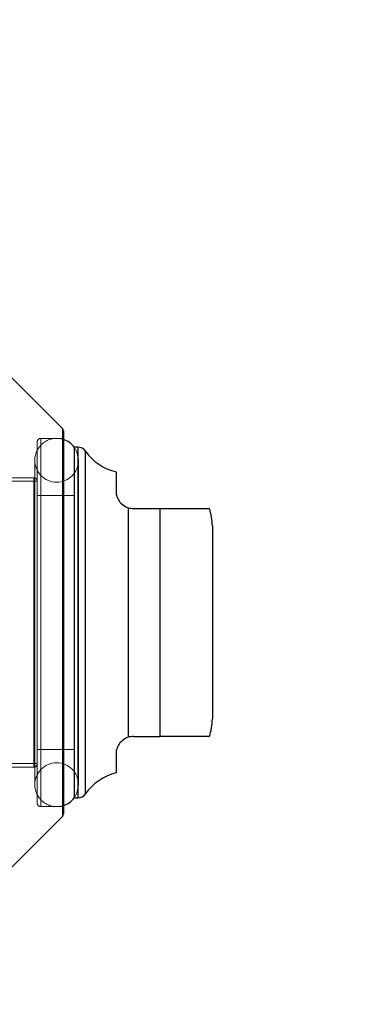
# Model space of a CAD drawing. Header units: inches. Extents: x 0.2 to 10.8, y 0.2 to 8.2.
# Tile 69 of 171: x 2.1024 to 2.1404, y 5.2656 to 5.3761. Entities that reach past the tile are written whole.
import ezdxf

# ---------------------------------------------------------------- set-up
doc = ezdxf.new("R2010")
doc.units = ezdxf.units.IN
doc.header["$MEASUREMENT"] = 0
doc.linetypes.add('HIDDEN', pattern=[0.07500000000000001, 0.05, -0.025])
doc.layers.add('DIMENSIONS', color=140, linetype='Continuous')
doc.layers.add('SLD-0', color=179, linetype='Continuous')
doc.styles.add('SLDTEXTSTYLE0', font='TXT', dxfattribs={"width": 0.7})
doc.dimstyles.new('SLDDIMSTYLE1', dxfattribs={"dimtxt": 0.0849609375, "dimasz": 0.13, "dimexe": 0, "dimexo": 0.0625, "dimgap": 0.021240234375, "dimtad": 0, "dimtih": 1, "dimtoh": 1, "dimlfac": 20, "dimrnd": 1e-09, "dimzin": 12, "dimdsep": 46, "dimtxsty": 'SLDTEXTSTYLE0', "dimsah": 1, "dimcen": 0.09, "dimadec": 0, "dimazin": 3, "dimtfac": 1, "dimtmove": 0, "dimatfit": 0, "dimfxl": 0, "dimfrac": 2, "dimtolj": 1, "dimtzin": 12, "dimarcsym": 0})

# ---------------------------------------------------------------- blocks, each defined once
blk = doc.blocks.new('_D_5')
at = {"layer": 'DIMENSIONS'}
for p, q in [((1.965326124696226, 5.284827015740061), (1.965326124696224, 5.739583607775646)), ((2.056426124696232, 5.452570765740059), (2.05642612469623, 5.739583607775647)), ((1.965326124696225, 5.614583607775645), (1.715326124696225, 5.614583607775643)), ((2.056426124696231, 5.614583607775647), (2.253757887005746, 5.614583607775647)), ((2.368890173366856, 5.614583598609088), (2.340360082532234, 5.614583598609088)), ((2.340360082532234, 5.614583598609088), (2.340360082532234, 5.479552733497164)), ((2.621359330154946, 5.614583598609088), (2.649889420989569, 5.614583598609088)), ((2.649889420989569, 5.614583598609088), (2.649889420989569, 5.479552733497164)), ((2.340360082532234, 5.479552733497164), (2.368890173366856, 5.479552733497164)), ((2.649889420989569, 5.479552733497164), (2.621359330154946, 5.479552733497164))]:
    blk.add_line(p, q, dxfattribs=at)
for points in [[(1.965326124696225, 5.614583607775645), (1.835326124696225, 5.634583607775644), (1.835326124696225, 5.594583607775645)], [(2.056426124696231, 5.614583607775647), (2.186426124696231, 5.594583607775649), (2.186426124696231, 5.634583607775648)]]:
    blk.add_solid(points, dxfattribs=at)
at = {"layer": 'DIMENSIONS', "char_height": 0.08333333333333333, "attachment_point": 1, "style": 'SLDTEXTSTYLE0'}
for s, insert in [('1.82', (2.368890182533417, 5.741025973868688)), ('46.3', (2.368890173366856, 5.586975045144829))]:
    blk.add_mtext(s, dxfattribs=dict(at, insert=insert))

msp = doc.modelspace()

# ---------------------------------------------------------------- linework, layer by layer
at = {"layer": 'SLD-0', "linetype": 'Continuous', "lineweight": 25}
for p, q in [((2.107241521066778, 5.330191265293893), (2.101451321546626, 5.335981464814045)), ((2.107241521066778, 5.330191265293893), (2.107241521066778, 5.286653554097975)), ((2.10735683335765, 5.329912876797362), (2.10735683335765, 5.286931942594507)), ((2.108537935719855, 5.328107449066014), (2.108537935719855, 5.288737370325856)), ((2.108982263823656, 5.328107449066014), (2.108555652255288, 5.328107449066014)), ((2.108982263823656, 5.328107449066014), (2.108982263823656, 5.288737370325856)), ((2.109789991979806, 5.327685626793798), (2.109789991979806, 5.289159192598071)), ((2.113262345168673, 5.325316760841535), (2.113262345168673, 5.323186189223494)), ((2.114636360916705, 5.321309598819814), (2.114636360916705, 5.295535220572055)), ((2.115230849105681, 5.321217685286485), (2.118183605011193, 5.321217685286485)), ((2.118183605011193, 5.321217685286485), (2.118183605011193, 5.295627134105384)), ((2.124089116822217, 5.319249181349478), (2.124089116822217, 5.297595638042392)), ((2.115230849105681, 5.295627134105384), (2.118183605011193, 5.295627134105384)), ((2.113262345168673, 5.293658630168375), (2.113262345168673, 5.291528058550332)), ((2.108555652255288, 5.288737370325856), (2.108982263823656, 5.288737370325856)), ((2.101451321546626, 5.280863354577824), (2.107241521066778, 5.286653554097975))]:
    msp.add_line(p, q, dxfattribs=at)
at = {"layer": 'SLD-0', "linetype": 'HIDDEN', "lineweight": 18}
for p, q in [((2.107241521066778, 5.308422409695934), (2.107241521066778, 5.330191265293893)), ((2.107241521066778, 5.286675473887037), (2.107241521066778, 5.330169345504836)), ((2.107241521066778, 5.286675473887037), (2.107241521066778, 5.330169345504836)), ((2.104404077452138, 5.328698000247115), (2.104404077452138, 5.288146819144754)), ((2.10735683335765, 5.329091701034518), (2.10479777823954, 5.329091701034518)), ((2.10479777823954, 5.287841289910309), (2.10479777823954, 5.32900352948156)), ((2.10479777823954, 5.287841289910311), (2.10479777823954, 5.329003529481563)), ((2.10479777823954, 5.287841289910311), (2.10479777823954, 5.329003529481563)), ((2.108555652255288, 5.328107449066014), (2.108537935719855, 5.328107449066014)), ((2.108982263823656, 5.308422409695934), (2.108982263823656, 5.328107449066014)), ((2.108982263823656, 5.288759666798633), (2.108982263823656, 5.328085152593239)), ((2.108982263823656, 5.288759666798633), (2.108982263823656, 5.328085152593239)), ((2.109789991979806, 5.308422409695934), (2.109789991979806, 5.327685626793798)), ((2.109789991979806, 5.28918101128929), (2.109789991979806, 5.327663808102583)), ((2.109789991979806, 5.28918101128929), (2.109789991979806, 5.327663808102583)), ((2.10412651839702, 5.326631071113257), (2.10412651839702, 5.290213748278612)), ((2.109047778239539, 5.290213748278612), (2.109047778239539, 5.326631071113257)), ((2.104404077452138, 5.324268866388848), (2.077041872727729, 5.324268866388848)), ((2.104010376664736, 5.324662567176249), (2.083341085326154, 5.324662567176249)), ((2.104010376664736, 5.292271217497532), (2.104010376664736, 5.324573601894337)), ((2.104010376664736, 5.292271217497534), (2.104010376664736, 5.324573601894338)), ((2.104010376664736, 5.292271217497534), (2.104010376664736, 5.324573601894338)), ((2.108537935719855, 5.322694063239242), (2.104404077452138, 5.322694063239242)), ((2.114636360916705, 5.295535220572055), (2.114636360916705, 5.321309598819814)), ((2.114636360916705, 5.295535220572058), (2.114636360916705, 5.321309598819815)), ((2.114636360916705, 5.321309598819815), (2.114636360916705, 5.295535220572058)), ((2.114636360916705, 5.295535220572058), (2.114636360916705, 5.321309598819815)), ((2.114636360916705, 5.321309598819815), (2.114636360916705, 5.295535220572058)), ((2.118183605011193, 5.295627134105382), (2.118183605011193, 5.321217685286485)), ((2.118183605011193, 5.321217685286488), (2.118183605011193, 5.295627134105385)), ((2.118183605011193, 5.295627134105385), (2.118183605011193, 5.321217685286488)), ((2.118183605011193, 5.321217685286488), (2.118183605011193, 5.295627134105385)), ((2.118183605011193, 5.295627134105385), (2.118183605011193, 5.321217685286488)), ((2.107241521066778, 5.286653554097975), (2.107241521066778, 5.308422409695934)), ((2.108982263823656, 5.288737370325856), (2.108982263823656, 5.308422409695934)), ((2.109789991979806, 5.289159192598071), (2.109789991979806, 5.308422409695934)), ((2.104404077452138, 5.294150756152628), (2.108537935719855, 5.294150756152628)), ((2.077041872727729, 5.292575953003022), (2.104404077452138, 5.292575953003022)), ((2.083341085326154, 5.292182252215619), (2.104010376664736, 5.292182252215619)), ((2.108537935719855, 5.288737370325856), (2.108555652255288, 5.288737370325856)), ((2.10479777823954, 5.287753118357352), (2.10735683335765, 5.287753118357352))]:
    msp.add_line(p, q, dxfattribs=at)
at = {"layer": 'SLD-0', "linetype": 'HIDDEN', "lineweight": 18, "flags": 128}
for points in [[(2.109047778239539, 5.326631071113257), (2.108860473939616, 5.327572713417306), (2.108555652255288, 5.328107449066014)], [(2.108555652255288, 5.288737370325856), (2.108860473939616, 5.289272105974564), (2.109047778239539, 5.290213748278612)]]:
    msp.add_lwpolyline(points, dxfattribs=at)
at = {"layer": 'SLD-0', "linetype": 'Continuous', "lineweight": 25}
for centre, radius, start, end in [((2.106963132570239, 5.329912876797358), 0.0003937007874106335, 5.170309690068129e-10, 44.99999999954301), ((2.10658714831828, 5.326631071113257), 0.002460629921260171, 36.86989764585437, 71.77194722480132), ((2.108982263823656, 5.327123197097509), 0.0009842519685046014, 34.84990457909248, 90), ((2.114636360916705, 5.331060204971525), 0.00590551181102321, 214.849904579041, 256.5458794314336), ((2.118183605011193, 5.319249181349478), 0.005905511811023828, 0, 19.60811917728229), ((2.118183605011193, 5.297595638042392), 0.005905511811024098, 340.2500112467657, 0), ((2.114636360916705, 5.285784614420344), 0.00590551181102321, 103.4541205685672, 145.1500954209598), ((2.10658714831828, 5.290213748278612), 0.002460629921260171, 288.2280527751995, 323.1301023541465), ((2.108982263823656, 5.28972162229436), 0.0009842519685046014, 270.0000000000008, 325.1500954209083), ((2.106963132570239, 5.286931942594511), 0.0003937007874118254, 315.000000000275, 359.9999999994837)]:
    msp.add_arc(centre, radius, start, end, dxfattribs=at)
at = {"layer": 'SLD-0', "linetype": 'HIDDEN', "lineweight": 18}
for centre, radius, start, end in [((2.10658714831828, 5.326631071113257), 0.002460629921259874, 71.77194722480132, 180), ((2.104797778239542, 5.328698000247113), 0.0003937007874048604, 90.00000000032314, 179.9999999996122), ((2.10658714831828, 5.326631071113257), 0.002460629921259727, 180, 0), ((2.104010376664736, 5.324268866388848), 0.0003937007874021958, 0, 90), ((2.104010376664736, 5.292575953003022), 0.0003937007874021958, 270.0000000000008, 0), ((2.10658714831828, 5.290213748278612), 0.002460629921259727, 0, 180), ((2.10658714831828, 5.290213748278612), 0.002460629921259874, 180, 288.2280527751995), ((2.104797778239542, 5.288146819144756), 0.0003937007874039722, 180.0000000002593, 269.9999999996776)]:
    msp.add_arc(centre, radius, start, end, dxfattribs=at)
at = {"layer": 'SLD-0', "linetype": 'Continuous', "lineweight": 25}
for points, knots in [([(2.113262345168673, 5.323186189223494), (2.113262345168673, 5.323041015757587), (2.113277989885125, 5.322886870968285), (2.113356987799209, 5.322560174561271), (2.11342132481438, 5.322384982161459), (2.113623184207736, 5.3220321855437), (2.113762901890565, 5.321852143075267), (2.114133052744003, 5.3215341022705), (2.114366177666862, 5.321395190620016), (2.114636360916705, 5.321309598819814)], [0, 0, 0, 0, 0.25, 0.25, 0.5, 0.5, 0.75, 0.75, 1, 1, 1, 1]), ([(2.118183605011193, 5.321217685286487), (2.11866277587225, 5.321217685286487), (2.119619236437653, 5.321217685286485), (2.1210019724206, 5.321217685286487), (2.122356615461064, 5.321217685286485), (2.123373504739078, 5.321217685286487), (2.123746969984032, 5.321217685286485), (2.123707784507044, 5.321217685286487), (2.123695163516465, 5.321217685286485)], [0, 0, 0, 0, 0.1069754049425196, 0.2135308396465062, 0.3566164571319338, 0.5735303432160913, 0.8626412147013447, 1, 1, 1, 1]), ([(2.114636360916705, 5.295535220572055), (2.114366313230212, 5.295449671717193), (2.114135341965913, 5.295312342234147), (2.113763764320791, 5.294993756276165), (2.113623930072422, 5.294813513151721), (2.113422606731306, 5.294462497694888), (2.11335805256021, 5.294288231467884), (2.113277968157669, 5.293958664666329), (2.113262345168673, 5.293803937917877), (2.113262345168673, 5.293658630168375)], [0, 0, 0, 0, 0.25, 0.25, 0.5, 0.5, 0.75, 0.75, 1, 1, 1, 1]), ([(2.123695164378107, 5.295627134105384), (2.123706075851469, 5.295627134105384), (2.123732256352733, 5.295627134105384), (2.123388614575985, 5.295627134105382), (2.122598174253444, 5.295627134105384), (2.121298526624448, 5.295627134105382), (2.11983849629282, 5.295627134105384), (2.11869908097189, 5.295627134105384), (2.118183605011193, 5.295627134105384)], [0, 0, 0, 0, 0.1596258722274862, 0.3829991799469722, 0.6077260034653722, 0.7457164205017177, 0.8849611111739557, 1, 1, 1, 1])]:
    msp.add_open_spline(points, degree=3, knots=knots, dxfattribs=at)
for points in [[(2.114636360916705, 5.321309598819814), (2.11482172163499, 5.321250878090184), (2.115023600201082, 5.321217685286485), (2.115230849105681, 5.321217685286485)], [(2.115230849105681, 5.295627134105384), (2.115023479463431, 5.295627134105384), (2.114821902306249, 5.295593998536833), (2.114636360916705, 5.295535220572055)]]:
    msp.add_open_spline(points, degree=3, dxfattribs=at)

# ---------------------------------------------------------------- dimensions: what is measured, and where the dimension line sits
at = {"layer": 'DIMENSIONS'}
dim = msp.add_linear_dim(base=(2.056426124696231, 5.614583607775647), p1=(1.965326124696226, 5.234827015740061), p2=(2.056426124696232, 5.40257076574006), dimstyle='SLDDIMSTYLE1', dxfattribs=at)
dim.commit()
dim.dimension.update_dxf_attribs({"geometry": '_D_5', "text_midpoint": (2.495124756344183, 5.614583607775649), "dimtype": 160})

doc.saveas('drawing.dxf')
